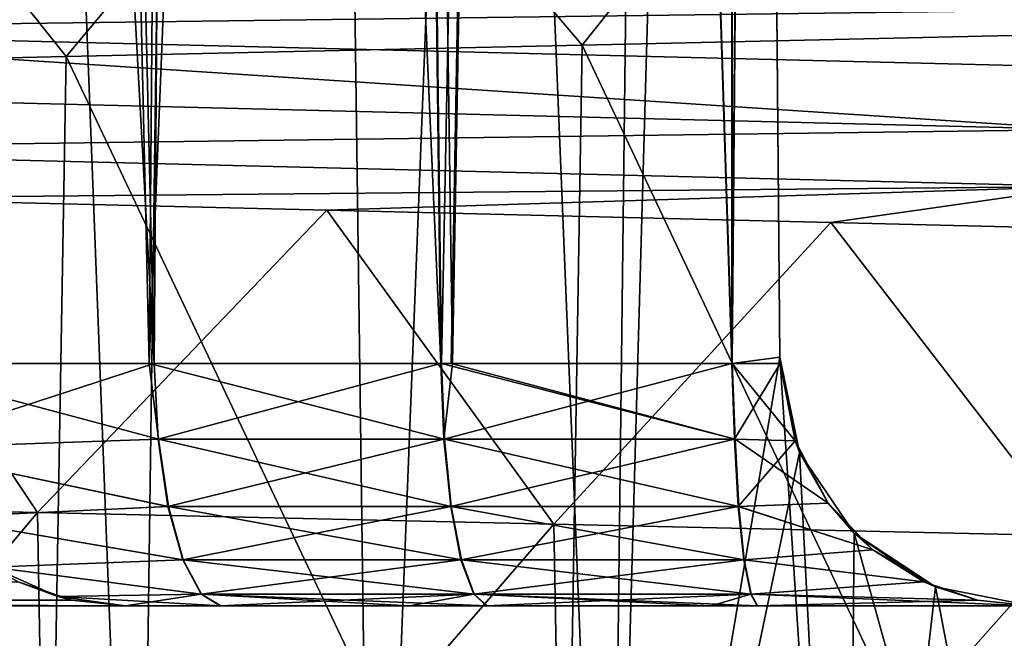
# Model space of a CAD drawing. Header units: millimetres. Extents: x -39.5 to 39.5, y -2 to 94.9.
# Tile 208 of 256: x -2.1 to -0.2, y 27.4 to 28.7. Entities that reach past the tile are written whole.
import ezdxf

# ---------------------------------------------------------------- set-up
doc = ezdxf.new("R2010")
doc.units = ezdxf.units.MM
doc.header["$LTSCALE"] = 65.185185
for name, color, linetype in [('460', 7, 'CONTINUOUS'), ('549', 7, 'CONTINUOUS'), ('553', 7, 'CONTINUOUS'), ('559', 7, 'CONTINUOUS'), ('564', 7, 'CONTINUOUS'), ('572', 7, 'CONTINUOUS'), ('579', 7, 'CONTINUOUS'), ('580', 7, 'CONTINUOUS'), ('583', 7, 'CONTINUOUS'), ('584', 7, 'CONTINUOUS'), ('585', 7, 'CONTINUOUS'), ('590', 7, 'CONTINUOUS'), ('591', 7, 'CONTINUOUS'), ('592', 7, 'CONTINUOUS'), ('593', 7, 'CONTINUOUS'), ('629', 7, 'CONTINUOUS'), ('630', 7, 'CONTINUOUS')]:
    doc.layers.add(name, color=color, linetype=linetype)

msp = doc.modelspace()

# ---------------------------------------------------------------- linework, layer by layer
at = {"layer": '460', "linetype": 'Continuous'}
for points in [[(-0.9977, 28.6168, 14.1649), (0, 26.5, 14.2), (0.0351, 28.64, 14.2), (-0.9977, 28.6168, 14.1649)], [(-2.0251, 28.5937, 14.0549), (-1.0333, 26.5, 14.1622), (-0.9977, 28.6168, 14.1649), (-2.0251, 28.5937, 14.0549)], [(-1.0333, 26.5, 14.1622), (0, 26.5, 14.2), (-0.9977, 28.6168, 14.1649), (-1.0333, 26.5, 14.1622)], [(-3.0378, 28.5706, 13.8713), (-2.062, 26.5, 14.0495), (-2.0251, 28.5937, 14.0549), (-3.0378, 28.5706, 13.8713)], [(-2.062, 26.5, 14.0495), (-1.0333, 26.5, 14.1622), (-2.0251, 28.5937, 14.0549), (-2.062, 26.5, 14.0495)], [(-3.0781, 26.5, 13.8622), (-2.062, 26.5, 14.0495), (-3.0378, 28.5706, 13.8713), (-3.0781, 26.5, 13.8622)], [(-2.0822, 27.686, -14.0465), (-3.0781, 26.5, -13.8622), (-3.0967, 27.7092, -13.8582), (-2.0822, 27.686, -14.0465)], [(-2.062, 26.5, -14.0495), (-3.0781, 26.5, -13.8622), (-2.0822, 27.686, -14.0465), (-2.062, 26.5, -14.0495)], [(-1.0547, 27.6629, -14.1608), (-2.062, 26.5, -14.0495), (-2.0822, 27.686, -14.0465), (-1.0547, 27.6629, -14.1608)], [(-1.0333, 26.5, -14.1622), (-2.062, 26.5, -14.0495), (-1.0547, 27.6629, -14.1608), (-1.0333, 26.5, -14.1622)], [(-0.0218, 27.6397, -14.2), (-1.0333, 26.5, -14.1622), (-1.0547, 27.6629, -14.1608), (-0.0218, 27.6397, -14.2)], [(0, 26.5, -14.2), (-1.0333, 26.5, -14.1622), (-0.0218, 27.6397, -14.2), (0, 26.5, -14.2)]]:
    msp.add_3dface(points, dxfattribs=at)
at = {"layer": '549', "linetype": 'Continuous'}
for points in [[(-6.3723, 27.5, -0.6498), (-1.907, 27.5, -1.907), (-6.4061, 27.5, -0.1043), (-6.3723, 27.5, -0.6498)], [(-6.4061, 27.5, -0.1043), (-1.907, 27.5, -1.907), (-6.4061, 27.5, 0.1043), (-6.4061, 27.5, -0.1043)], [(-6.4061, 27.5, 0.1043), (-1.907, 27.5, -1.907), (-6.3723, 27.5, 0.6489), (-6.4061, 27.5, 0.1043)], [(-6.3626, 27.5, -0.741), (-1.907, 27.5, -1.907), (-6.3723, 27.5, -0.6498), (-6.3626, 27.5, -0.741)], [(-6.3723, 27.5, 0.6489), (-1.907, 27.5, -1.907), (-6.3623, 27.5, 0.743), (-6.3723, 27.5, 0.6489)], [(-6.2965, 27.5, -1.1882), (-1.907, 27.5, -1.907), (-6.3626, 27.5, -0.741), (-6.2965, 27.5, -1.1882)], [(-6.3623, 27.5, 0.743), (-1.907, 27.5, -1.907), (-6.2967, 27.5, 1.1874), (-6.3623, 27.5, 0.743)], [(-6.2967, 27.5, 1.1874), (-1.907, 27.5, -1.907), (-6.2658, 27.5, 1.3439), (-6.2967, 27.5, 1.1874)], [(-6.2661, 27.5, -1.3419), (-1.907, 27.5, -1.907), (-6.2965, 27.5, -1.1882), (-6.2661, 27.5, -1.3419)], [(-6.1735, 27.5, -1.7185), (-1.907, 27.5, -1.907), (-6.2661, 27.5, -1.3419), (-6.1735, 27.5, -1.7185)], [(-6.2658, 27.5, 1.3439), (-1.907, 27.5, -1.907), (-6.1738, 27.5, 1.7177), (-6.2658, 27.5, 1.3439)], [(-6.1738, 27.5, 1.7177), (-1.907, 27.5, -1.907), (-6.1166, 27.5, 1.907), (-6.1738, 27.5, 1.7177)], [(-6.1166, 27.5, -1.907), (-1.907, 27.5, -1.907), (-6.1735, 27.5, -1.7185), (-6.1166, 27.5, -1.907)], [(-6.1166, 27.5, 1.907), (-1.907, 27.5, -1.907), (1.907, 27.5, -1.907), (-6.1166, 27.5, 1.907)], [(-1.907, 27.5, 1.907), (-6.1166, 27.5, 1.907), (1.907, 27.5, -1.907), (-1.907, 27.5, 1.907)], [(-0.6489, 27.5, -6.3723), (-0.1043, 27.5, -6.4061), (-1.907, 27.5, -6.1166), (-0.6489, 27.5, -6.3723)], [(-1.907, 27.5, -6.1166), (-0.1043, 27.5, -6.4061), (0.1043, 27.5, -6.4061), (-1.907, 27.5, -6.1166)], [(-0.743, 27.5, -6.3623), (-0.6489, 27.5, -6.3723), (-1.907, 27.5, -6.1166), (-0.743, 27.5, -6.3623)], [(-1.1874, 27.5, -6.2967), (-0.743, 27.5, -6.3623), (-1.907, 27.5, -6.1166), (-1.1874, 27.5, -6.2967)], [(-1.3439, 27.5, -6.2658), (-1.1874, 27.5, -6.2967), (-1.907, 27.5, -6.1166), (-1.3439, 27.5, -6.2658)], [(-1.7177, 27.5, -6.1738), (-1.3439, 27.5, -6.2658), (-1.907, 27.5, -6.1166), (-1.7177, 27.5, -6.1738)], [(-1.907, 27.5, -1.907), (-1.907, 27.5, -6.1166), (1.907, 27.5, -6.1166), (-1.907, 27.5, -1.907)], [(1.907, 27.5, -6.1166), (-1.907, 27.5, -6.1166), (1.7185, 27.5, -6.1735), (1.907, 27.5, -6.1166)], [(1.7185, 27.5, -6.1735), (-1.907, 27.5, -6.1166), (1.3419, 27.5, -6.2661), (1.7185, 27.5, -6.1735)], [(1.3419, 27.5, -6.2661), (-1.907, 27.5, -6.1166), (1.1882, 27.5, -6.2965), (1.3419, 27.5, -6.2661)], [(1.1882, 27.5, -6.2965), (-1.907, 27.5, -6.1166), (0.741, 27.5, -6.3626), (1.1882, 27.5, -6.2965)], [(0.741, 27.5, -6.3626), (-1.907, 27.5, -6.1166), (0.6498, 27.5, -6.3723), (0.741, 27.5, -6.3626)], [(0.6498, 27.5, -6.3723), (-1.907, 27.5, -6.1166), (0.1043, 27.5, -6.4061), (0.6498, 27.5, -6.3723)], [(1.907, 27.5, -1.907), (-1.907, 27.5, -1.907), (1.907, 27.5, -6.1166), (1.907, 27.5, -1.907)], [(-1.907, 27.5, 6.1166), (-1.907, 27.5, 1.907), (1.907, 27.5, 1.907), (-1.907, 27.5, 6.1166)], [(1.907, 27.5, 1.907), (-1.907, 27.5, 1.907), (6.1166, 27.5, -1.907), (1.907, 27.5, 1.907)], [(6.1166, 27.5, -1.907), (-1.907, 27.5, 1.907), (1.907, 27.5, -1.907), (6.1166, 27.5, -1.907)], [(-1.7185, 27.5, 6.1735), (-1.907, 27.5, 6.1166), (1.907, 27.5, 6.1166), (-1.7185, 27.5, 6.1735)], [(1.907, 27.5, 6.1166), (-1.907, 27.5, 6.1166), (1.907, 27.5, 1.907), (1.907, 27.5, 6.1166)], [(-1.3419, 27.5, 6.2661), (-1.7185, 27.5, 6.1735), (1.907, 27.5, 6.1166), (-1.3419, 27.5, 6.2661)], [(-1.1882, 27.5, 6.2965), (-1.3419, 27.5, 6.2661), (1.907, 27.5, 6.1166), (-1.1882, 27.5, 6.2965)], [(-0.741, 27.5, 6.3626), (-1.1882, 27.5, 6.2965), (1.907, 27.5, 6.1166), (-0.741, 27.5, 6.3626)], [(-0.6498, 27.5, 6.3723), (-0.741, 27.5, 6.3626), (1.907, 27.5, 6.1166), (-0.6498, 27.5, 6.3723)], [(-0.1043, 27.5, 6.4061), (-0.6498, 27.5, 6.3723), (1.907, 27.5, 6.1166), (-0.1043, 27.5, 6.4061)]]:
    msp.add_3dface(points, dxfattribs=at)
at = {"layer": '553', "linetype": 'Continuous'}
for points in [[(-2.4573, 39.0726, -6.8675), (-2.1147, 39.0726, -6.9806), (-2.4067, 27.9826, -6.4738), (-2.4573, 39.0726, -6.8675)], [(-2.4067, 27.9826, -6.4738), (-2.1147, 39.0726, -6.9806), (-1.8604, 27.9826, -6.6514), (-2.4067, 27.9826, -6.4738)], [(-2.1147, 39.0726, -6.9806), (-1.7669, 39.0726, -7.0767), (-1.8604, 27.9826, -6.6514), (-2.1147, 39.0726, -6.9806)], [(-1.7669, 39.0726, -7.0767), (-1.4148, 39.0726, -7.1554), (-1.8604, 27.9826, -6.6514), (-1.7669, 39.0726, -7.0767)], [(-1.8604, 27.9826, -6.6514), (-1.4148, 39.0726, -7.1554), (-1.278, 27.9826, -6.7874), (-1.8604, 27.9826, -6.6514)], [(-1.4148, 39.0726, -7.1554), (-1.0592, 39.0726, -7.2166), (-1.278, 27.9826, -6.7874), (-1.4148, 39.0726, -7.1554)], [(-1.278, 27.9826, -6.7874), (-1.0592, 39.0726, -7.2166), (-1.2588, 27.9826, -6.791), (-1.278, 27.9826, -6.7874)], [(-1.2588, 27.9826, -6.791), (-1.0592, 39.0726, -7.2166), (-0.6992, 27.9826, -6.8712), (-1.2588, 27.9826, -6.791)], [(-1.0592, 39.0726, -7.2166), (-0.701, 39.0726, -7.2602), (-0.6992, 27.9826, -6.8712), (-1.0592, 39.0726, -7.2166)], [(-0.6992, 27.9826, -6.8712), (-0.701, 39.0726, -7.2602), (-0.6525, 33.5151, -7.0698), (-0.6992, 27.9826, -6.8712)], [(-0.6043, 27.9956, -6.8806), (-0.6992, 27.9826, -6.8712), (-0.6525, 33.5151, -7.0698), (-0.6043, 27.9956, -6.8806)], [(-0.604, 27.9826, -6.8802), (-0.6992, 27.9826, -6.8712), (-0.6043, 27.9956, -6.8806), (-0.604, 27.9826, -6.8802)]]:
    msp.add_3dface(points, dxfattribs=at)
at = {"layer": '559', "linetype": 'Continuous'}
for points in [[(-2.1147, 39.0726, 6.9806), (-2.4573, 39.0726, 6.8675), (-1.8503, 27.9826, 6.6542), (-2.1147, 39.0726, 6.9806)], [(-2.4573, 39.0726, 6.8675), (-2.4067, 27.9826, 6.4738), (-1.8503, 27.9826, 6.6542), (-2.4573, 39.0726, 6.8675)], [(-1.7669, 39.0726, 7.0767), (-2.1147, 39.0726, 6.9806), (-1.8503, 27.9826, 6.6542), (-1.7669, 39.0726, 7.0767)], [(-1.2792, 27.9826, 6.7872), (-1.7669, 39.0726, 7.0767), (-1.8503, 27.9826, 6.6542), (-1.2792, 27.9826, 6.7872)], [(-1.4148, 39.0726, 7.1554), (-1.7669, 39.0726, 7.0767), (-1.2792, 27.9826, 6.7872), (-1.4148, 39.0726, 7.1554)], [(-1.0592, 39.0726, 7.2166), (-1.4148, 39.0726, 7.1554), (-1.2563, 27.9826, 6.7914), (-1.0592, 39.0726, 7.2166)], [(-1.2563, 27.9826, 6.7914), (-1.4148, 39.0726, 7.1554), (-1.2792, 27.9826, 6.7872), (-1.2563, 27.9826, 6.7914)], [(-0.7002, 27.9826, 6.8711), (-1.0592, 39.0726, 7.2166), (-1.2563, 27.9826, 6.7914), (-0.7002, 27.9826, 6.8711)], [(-0.701, 39.0726, 7.2602), (-1.0592, 39.0726, 7.2166), (-0.7002, 27.9826, 6.8711), (-0.701, 39.0726, 7.2602)], [(-0.701, 39.0726, 7.2602), (-0.7002, 27.9826, 6.8711), (-0.6525, 33.5151, 7.0698), (-0.701, 39.0726, 7.2602)], [(-0.6525, 33.5151, 7.0698), (-0.7002, 27.9826, 6.8711), (-0.6043, 27.9956, 6.8806), (-0.6525, 33.5151, 7.0698)], [(-0.6043, 27.9956, 6.8806), (-0.7002, 27.9826, 6.8711), (-0.604, 27.9826, 6.8802), (-0.6043, 27.9956, 6.8806)]]:
    msp.add_3dface(points, dxfattribs=at)
at = {"layer": '564', "linetype": 'Continuous'}
for points in [[(-1.6467, 43.2089, 11.311), (-2.3464, 26, 11.4935), (-2.5465, 43.2089, 11.1429), (-1.6467, 43.2089, 11.311)], [(-2.3464, 26, -11.4935), (-1.8817, 26, -11.5787), (-2.5465, 43.2089, -11.1429), (-2.3464, 26, -11.4935)], [(-2.5465, 43.2089, -11.1429), (-1.8817, 26, -11.5787), (-1.6467, 43.2089, -11.311), (-2.5465, 43.2089, -11.1429)], [(-1.8817, 26, 11.5787), (-2.3464, 26, 11.4935), (-1.6467, 43.2089, 11.311), (-1.8817, 26, 11.5787)], [(-1.414, 26, 11.6451), (-1.8817, 26, 11.5787), (-1.6467, 43.2089, 11.311), (-1.414, 26, 11.6451)], [(-1.8817, 26, -11.5787), (-1.414, 26, -11.6451), (-1.6467, 43.2089, -11.311), (-1.8817, 26, -11.5787)], [(-0.7371, 43.2089, 11.4064), (-1.414, 26, 11.6451), (-1.6467, 43.2089, 11.311), (-0.7371, 43.2089, 11.4064)], [(-1.414, 26, -11.6451), (-0.9439, 26, -11.6925), (-1.6467, 43.2089, -11.311), (-1.414, 26, -11.6451)], [(-1.6467, 43.2089, -11.311), (-0.9439, 26, -11.6925), (-0.7371, 43.2089, -11.4064), (-1.6467, 43.2089, -11.311)], [(-0.9439, 26, 11.6925), (-1.414, 26, 11.6451), (-0.7371, 43.2089, 11.4064), (-0.9439, 26, 11.6925)], [(-0.6709, 35.6288, 11.543), (-0.9439, 26, 11.6925), (-0.7371, 43.2089, 11.4064), (-0.6709, 35.6288, 11.543)], [(-0.7371, 43.2089, -11.4064), (-0.9439, 26, -11.6925), (-0.6709, 35.6288, -11.543), (-0.7371, 43.2089, -11.4064)], [(-0.6043, 27.9956, 11.6801), (-0.9439, 26, 11.6925), (-0.6709, 35.6288, 11.543), (-0.6043, 27.9956, 11.6801)], [(-0.6043, 27.9956, -11.6801), (-0.6709, 35.6288, -11.543), (-0.9439, 26, -11.6925), (-0.6043, 27.9956, -11.6801)], [(-0.565, 27.8056, 11.6854), (-0.9439, 26, 11.6925), (-0.6043, 27.9956, 11.6801), (-0.565, 27.8056, 11.6854)], [(-0.9439, 26, -11.6925), (-0.4723, 26, -11.7211), (-0.6043, 27.9956, -11.6801), (-0.9439, 26, -11.6925)], [(-0.6043, 27.9956, -11.6801), (-0.4723, 26, -11.7211), (-0.565, 27.8056, -11.6854), (-0.6043, 27.9956, -11.6801)], [(-0.4723, 26, 11.7211), (-0.9439, 26, 11.6925), (-0.565, 27.8056, 11.6854), (-0.4723, 26, 11.7211)], [(-0.4564, 27.6449, 11.693), (-0.4723, 26, 11.7211), (-0.565, 27.8056, 11.6854), (-0.4564, 27.6449, 11.693)], [(-0.565, 27.8056, -11.6854), (-0.4723, 26, -11.7211), (-0.4564, 27.6449, -11.693), (-0.565, 27.8056, -11.6854)], [(-0.4723, 26, -11.7211), (0, 26, -11.7306), (-0.4564, 27.6449, -11.693), (-0.4723, 26, -11.7211)], [(-0.2947, 27.5377, 11.7), (-0.4723, 26, 11.7211), (-0.4564, 27.6449, 11.693), (-0.2947, 27.5377, 11.7)], [(-0.4564, 27.6449, -11.693), (0, 26, -11.7306), (-0.2947, 27.5377, -11.7), (-0.4564, 27.6449, -11.693)], [(-0.1043, 27.5, 11.7039), (-0.4723, 26, 11.7211), (-0.2947, 27.5377, 11.7), (-0.1043, 27.5, 11.7039)], [(-0.2947, 27.5377, -11.7), (0, 26, -11.7306), (-0.1043, 27.5, -11.7039), (-0.2947, 27.5377, -11.7)], [(0, 27.5, 11.7044), (0, 26, 11.7306), (-0.4723, 26, 11.7211), (0, 27.5, 11.7044)], [(0, 27.5, 11.7044), (-0.4723, 26, 11.7211), (-0.0522, 27.5, 11.7043), (0, 27.5, 11.7044)], [(-0.0522, 27.5, 11.7043), (-0.4723, 26, 11.7211), (-0.1043, 27.5, 11.7039), (-0.0522, 27.5, 11.7043)]]:
    msp.add_3dface(points, dxfattribs=at)
at = {"layer": '572', "linetype": 'Continuous'}
for points in [[(-0.6709, 35.6288, -11.543), (-0.6043, 27.9956, -11.6801), (-0.6525, 33.5151, -7.0698), (-0.6709, 35.6288, -11.543)], [(-0.6043, 27.9956, -11.6801), (-0.6043, 27.9956, -6.8806), (-0.6525, 33.5151, -7.0698), (-0.6043, 27.9956, -11.6801)]]:
    msp.add_3dface(points, dxfattribs=at)
at = {"layer": '579', "linetype": 'Continuous'}
for points in [[(-0.6043, 27.9956, 11.6801), (-0.6709, 35.6288, 11.543), (-0.6043, 27.9956, 6.8806), (-0.6043, 27.9956, 11.6801)], [(-0.6709, 35.6288, 11.543), (-0.6525, 33.5151, 7.0698), (-0.6043, 27.9956, 6.8806), (-0.6709, 35.6288, 11.543)]]:
    msp.add_3dface(points, dxfattribs=at)
at = {"layer": '580', "linetype": 'Continuous'}
for points in [[(-0.6043, 27.9956, -11.6801), (-0.565, 27.8056, -11.6854), (-0.6043, 27.9956, -6.8806), (-0.6043, 27.9956, -11.6801)], [(-0.565, 27.8056, -11.6854), (-0.604, 27.9826, -6.8802), (-0.6043, 27.9956, -6.8806), (-0.565, 27.8056, -11.6854)], [(-0.604, 27.9826, -6.8802), (-0.565, 27.8056, -11.6854), (-0.5741, 27.8287, -6.8527), (-0.604, 27.9826, -6.8802)], [(-0.5741, 27.8287, -6.8527), (-0.565, 27.8056, -11.6854), (-0.5079, 27.7047, -6.7915), (-0.5741, 27.8287, -6.8527)], [(-0.565, 27.8056, -11.6854), (-0.4564, 27.6449, -11.693), (-0.5079, 27.7047, -6.7915), (-0.565, 27.8056, -11.6854)], [(-0.5079, 27.7047, -6.7915), (-0.4564, 27.6449, -11.693), (-0.4193, 27.6116, -6.7088), (-0.5079, 27.7047, -6.7915)], [(-0.4564, 27.6449, -11.693), (-0.2947, 27.5377, -11.7), (-0.4193, 27.6116, -6.7088), (-0.4564, 27.6449, -11.693)], [(-0.4193, 27.6116, -6.7088), (-0.2947, 27.5377, -11.7), (-0.3178, 27.5479, -6.6128), (-0.4193, 27.6116, -6.7088)], [(-0.3178, 27.5479, -6.6128), (-0.2947, 27.5377, -11.7), (-0.2107, 27.5114, -6.5099), (-0.3178, 27.5479, -6.6128)], [(-0.2947, 27.5377, -11.7), (-0.1043, 27.5, -11.7039), (-0.2107, 27.5114, -6.5099), (-0.2947, 27.5377, -11.7)], [(-0.1043, 27.5, -11.7039), (-0.1043, 27.5, -6.4061), (-0.2107, 27.5114, -6.5099), (-0.1043, 27.5, -11.7039)]]:
    msp.add_3dface(points, dxfattribs=at)
at = {"layer": '583', "linetype": 'Continuous'}
for points in [[(-2.4067, 27.9826, -6.4738), (-1.8604, 27.9826, -6.6514), (-1.8413, 27.8323, -6.6269), (-2.4067, 27.9826, -6.4738)], [(-2.4067, 27.9826, -6.4738), (-1.8413, 27.8323, -6.6269), (-2.3708, 27.8133, -6.4488), (-2.4067, 27.9826, -6.4738)], [(-1.8604, 27.9826, -6.6514), (-1.278, 27.9826, -6.7874), (-1.2721, 27.8323, -6.7593), (-1.8604, 27.9826, -6.6514)], [(-1.8413, 27.8323, -6.6269), (-1.8604, 27.9826, -6.6514), (-1.2721, 27.8323, -6.7593), (-1.8413, 27.8323, -6.6269)], [(-1.278, 27.9826, -6.7874), (-1.2588, 27.9826, -6.791), (-0.6937, 27.8323, -6.8429), (-1.278, 27.9826, -6.7874)], [(-1.2721, 27.8323, -6.7593), (-1.278, 27.9826, -6.7874), (-0.6937, 27.8323, -6.8429), (-1.2721, 27.8323, -6.7593)], [(-1.2588, 27.9826, -6.791), (-0.6992, 27.9826, -6.8712), (-0.6937, 27.8323, -6.8429), (-1.2588, 27.9826, -6.791)], [(-0.6992, 27.9826, -6.8712), (-0.604, 27.9826, -6.8802), (-0.5741, 27.8287, -6.8527), (-0.6992, 27.9826, -6.8712)], [(-0.6992, 27.9826, -6.8712), (-0.5741, 27.8287, -6.8527), (-0.6937, 27.8323, -6.8429), (-0.6992, 27.9826, -6.8712)], [(-1.8413, 27.8323, -6.6269), (-1.8218, 27.6977, -6.5568), (-2.3708, 27.8133, -6.4488), (-1.8413, 27.8323, -6.6269)], [(-1.8218, 27.6977, -6.5568), (-1.8413, 27.8323, -6.6269), (-1.2586, 27.6977, -6.6878), (-1.8218, 27.6977, -6.5568)], [(-1.2586, 27.6977, -6.6878), (-1.8413, 27.8323, -6.6269), (-1.2721, 27.8323, -6.7593), (-1.2586, 27.6977, -6.6878)], [(-1.2586, 27.6977, -6.6878), (-1.2721, 27.8323, -6.7593), (-0.6863, 27.6977, -6.7705), (-1.2586, 27.6977, -6.6878)], [(-0.6863, 27.6977, -6.7705), (-1.2721, 27.8323, -6.7593), (-0.6937, 27.8323, -6.8429), (-0.6863, 27.6977, -6.7705)], [(-0.5741, 27.8287, -6.8527), (-0.5079, 27.7047, -6.7915), (-0.6937, 27.8323, -6.8429), (-0.5741, 27.8287, -6.8527)], [(-0.5079, 27.7047, -6.7915), (-0.6863, 27.6977, -6.7705), (-0.6937, 27.8323, -6.8429), (-0.5079, 27.7047, -6.7915)], [(-2.3708, 27.8133, -6.4488), (-1.8218, 27.6977, -6.5568), (-2.2875, 27.6757, -6.3904), (-2.3708, 27.8133, -6.4488)], [(-0.5079, 27.7047, -6.7915), (-0.4193, 27.6116, -6.7088), (-0.6863, 27.6977, -6.7705), (-0.5079, 27.7047, -6.7915)], [(-1.8218, 27.6977, -6.5568), (-1.7923, 27.5914, -6.4508), (-2.2875, 27.6757, -6.3904), (-1.8218, 27.6977, -6.5568)], [(-1.7923, 27.5914, -6.4508), (-1.8218, 27.6977, -6.5568), (-1.2383, 27.5914, -6.5797), (-1.7923, 27.5914, -6.4508)], [(-1.2383, 27.5914, -6.5797), (-1.8218, 27.6977, -6.5568), (-1.2586, 27.6977, -6.6878), (-1.2383, 27.5914, -6.5797)], [(-1.2383, 27.5914, -6.5797), (-1.2586, 27.6977, -6.6878), (-0.6752, 27.5914, -6.661), (-1.2383, 27.5914, -6.5797)], [(-0.6752, 27.5914, -6.661), (-1.2586, 27.6977, -6.6878), (-0.6863, 27.6977, -6.7705), (-0.6752, 27.5914, -6.661)], [(-0.4193, 27.6116, -6.7088), (-0.6752, 27.5914, -6.661), (-0.6863, 27.6977, -6.7705), (-0.4193, 27.6116, -6.7088)], [(-2.2875, 27.6757, -6.3904), (-1.7923, 27.5914, -6.4508), (-2.1732, 27.5768, -6.3094), (-2.2875, 27.6757, -6.3904)], [(-0.4193, 27.6116, -6.7088), (-0.3178, 27.5479, -6.6128), (-0.6752, 27.5914, -6.661), (-0.4193, 27.6116, -6.7088)], [(-1.7923, 27.5914, -6.4508), (-1.7557, 27.5234, -6.3188), (-2.1732, 27.5768, -6.3094), (-1.7923, 27.5914, -6.4508)], [(-1.7557, 27.5234, -6.3188), (-1.7923, 27.5914, -6.4508), (-1.2129, 27.5234, -6.445), (-1.7557, 27.5234, -6.3188)], [(-1.2129, 27.5234, -6.445), (-1.7923, 27.5914, -6.4508), (-1.2383, 27.5914, -6.5797), (-1.2129, 27.5234, -6.445)], [(-1.2129, 27.5234, -6.445), (-1.2383, 27.5914, -6.5797), (-0.6614, 27.5234, -6.5247), (-1.2129, 27.5234, -6.445)], [(-0.6614, 27.5234, -6.5247), (-1.2383, 27.5914, -6.5797), (-0.6752, 27.5914, -6.661), (-0.6614, 27.5234, -6.5247)], [(-0.3178, 27.5479, -6.6128), (-0.6614, 27.5234, -6.5247), (-0.6752, 27.5914, -6.661), (-0.3178, 27.5479, -6.6128)], [(-2.1732, 27.5768, -6.3094), (-1.7557, 27.5234, -6.3188), (-2.0423, 27.5187, -6.2154), (-2.1732, 27.5768, -6.3094)], [(-0.3178, 27.5479, -6.6128), (-0.2107, 27.5114, -6.5099), (-0.6614, 27.5234, -6.5247), (-0.3178, 27.5479, -6.6128)], [(-1.7557, 27.5234, -6.3188), (-1.7177, 27.5, -6.1738), (-2.0423, 27.5187, -6.2154), (-1.7557, 27.5234, -6.3188)], [(-1.7177, 27.5, -6.1738), (-1.907, 27.5, -6.1166), (-2.0423, 27.5187, -6.2154), (-1.7177, 27.5, -6.1738)], [(-1.1874, 27.5, -6.2967), (-1.3439, 27.5, -6.2658), (-1.7557, 27.5234, -6.3188), (-1.1874, 27.5, -6.2967)], [(-1.1874, 27.5, -6.2967), (-1.7557, 27.5234, -6.3188), (-1.2129, 27.5234, -6.445), (-1.1874, 27.5, -6.2967)], [(-1.3439, 27.5, -6.2658), (-1.7177, 27.5, -6.1738), (-1.7557, 27.5234, -6.3188), (-1.3439, 27.5, -6.2658)], [(-0.6489, 27.5, -6.3723), (-0.743, 27.5, -6.3623), (-1.2129, 27.5234, -6.445), (-0.6489, 27.5, -6.3723)], [(-0.6489, 27.5, -6.3723), (-1.2129, 27.5234, -6.445), (-0.6614, 27.5234, -6.5247), (-0.6489, 27.5, -6.3723)], [(-0.743, 27.5, -6.3623), (-1.1874, 27.5, -6.2967), (-1.2129, 27.5234, -6.445), (-0.743, 27.5, -6.3623)], [(-0.1043, 27.5, -6.4061), (-0.6489, 27.5, -6.3723), (-0.6614, 27.5234, -6.5247), (-0.1043, 27.5, -6.4061)], [(-0.2107, 27.5114, -6.5099), (-0.1043, 27.5, -6.4061), (-0.6614, 27.5234, -6.5247), (-0.2107, 27.5114, -6.5099)]]:
    msp.add_3dface(points, dxfattribs=at)
at = {"layer": '584', "linetype": 'Continuous'}
for points in [[(-2.1732, 27.5768, -6.3094), (-2.0423, 27.5187, -6.2154), (-2.1211, 27.5482, -2.1211), (-2.1732, 27.5768, -6.3094)], [(-2.1211, 27.5482, -2.1211), (-2.0423, 27.5187, -6.2154), (-2.014, 27.5116, -2.014), (-2.1211, 27.5482, -2.1211)], [(-2.0423, 27.5187, -6.2154), (-1.907, 27.5, -6.1166), (-2.014, 27.5116, -2.014), (-2.0423, 27.5187, -6.2154)], [(-1.907, 27.5, -6.1166), (-1.907, 27.5, -1.907), (-2.014, 27.5116, -2.014), (-1.907, 27.5, -6.1166)]]:
    msp.add_3dface(points, dxfattribs=at)
at = {"layer": '585', "linetype": 'Continuous'}
for points in [[(-2.1211, 27.5482, -2.1211), (-2.014, 27.5116, -2.014), (-6.2154, 27.5187, -2.0423), (-2.1211, 27.5482, -2.1211)], [(-1.907, 27.5, -1.907), (-6.1166, 27.5, -1.907), (-6.2154, 27.5187, -2.0423), (-1.907, 27.5, -1.907)], [(-2.014, 27.5116, -2.014), (-1.907, 27.5, -1.907), (-6.2154, 27.5187, -2.0423), (-2.014, 27.5116, -2.014)]]:
    msp.add_3dface(points, dxfattribs=at)
at = {"layer": '590', "linetype": 'Continuous'}
for points in [[(-2.1211, 27.5482, 2.1211), (-6.2154, 27.5187, 2.0423), (-2.014, 27.5116, 2.014), (-2.1211, 27.5482, 2.1211)], [(-6.2154, 27.5187, 2.0423), (-6.1166, 27.5, 1.907), (-2.014, 27.5116, 2.014), (-6.2154, 27.5187, 2.0423)], [(-6.1166, 27.5, 1.907), (-1.907, 27.5, 1.907), (-2.014, 27.5116, 2.014), (-6.1166, 27.5, 1.907)]]:
    msp.add_3dface(points, dxfattribs=at)
at = {"layer": '591', "linetype": 'Continuous'}
for points in [[(-2.1732, 27.5768, 6.3094), (-2.1211, 27.5482, 2.1211), (-2.0423, 27.5187, 6.2154), (-2.1732, 27.5768, 6.3094)], [(-2.1211, 27.5482, 2.1211), (-2.014, 27.5116, 2.014), (-2.0423, 27.5187, 6.2154), (-2.1211, 27.5482, 2.1211)], [(-1.907, 27.5, 1.907), (-1.907, 27.5, 6.1166), (-2.0423, 27.5187, 6.2154), (-1.907, 27.5, 1.907)], [(-2.014, 27.5116, 2.014), (-1.907, 27.5, 1.907), (-2.0423, 27.5187, 6.2154), (-2.014, 27.5116, 2.014)]]:
    msp.add_3dface(points, dxfattribs=at)
at = {"layer": '592', "linetype": 'Continuous'}
for points in [[(-1.8503, 27.9826, 6.6542), (-2.4067, 27.9826, 6.4738), (-2.3708, 27.8133, 6.4488), (-1.8503, 27.9826, 6.6542)], [(-1.8503, 27.9826, 6.6542), (-2.3708, 27.8133, 6.4488), (-1.8424, 27.8323, 6.6266), (-1.8503, 27.9826, 6.6542)], [(-1.2792, 27.9826, 6.7872), (-1.8503, 27.9826, 6.6542), (-1.8424, 27.8323, 6.6266), (-1.2792, 27.9826, 6.7872)], [(-1.2732, 27.8323, 6.7591), (-1.2792, 27.9826, 6.7872), (-1.8424, 27.8323, 6.6266), (-1.2732, 27.8323, 6.7591)], [(-1.2563, 27.9826, 6.7914), (-1.2792, 27.9826, 6.7872), (-1.2732, 27.8323, 6.7591), (-1.2563, 27.9826, 6.7914)], [(-0.7002, 27.9826, 6.8711), (-1.2563, 27.9826, 6.7914), (-1.2732, 27.8323, 6.7591), (-0.7002, 27.9826, 6.8711)], [(-0.6948, 27.8323, 6.8428), (-0.7002, 27.9826, 6.8711), (-1.2732, 27.8323, 6.7591), (-0.6948, 27.8323, 6.8428)], [(-0.604, 27.9826, 6.8802), (-0.7002, 27.9826, 6.8711), (-0.6948, 27.8323, 6.8428), (-0.604, 27.9826, 6.8802)], [(-0.604, 27.9826, 6.8802), (-0.6948, 27.8323, 6.8428), (-0.5741, 27.8287, 6.8527), (-0.604, 27.9826, 6.8802)], [(-2.3708, 27.8133, 6.4488), (-1.8229, 27.6977, 6.5565), (-1.8424, 27.8323, 6.6266), (-2.3708, 27.8133, 6.4488)], [(-1.8229, 27.6977, 6.5565), (-1.2732, 27.8323, 6.7591), (-1.8424, 27.8323, 6.6266), (-1.8229, 27.6977, 6.5565)], [(-1.2597, 27.6977, 6.6876), (-1.2732, 27.8323, 6.7591), (-1.8229, 27.6977, 6.5565), (-1.2597, 27.6977, 6.6876)], [(-1.2597, 27.6977, 6.6876), (-0.6948, 27.8323, 6.8428), (-1.2732, 27.8323, 6.7591), (-1.2597, 27.6977, 6.6876)], [(-0.6875, 27.6977, 6.7704), (-0.6948, 27.8323, 6.8428), (-1.2597, 27.6977, 6.6876), (-0.6875, 27.6977, 6.7704)], [(-0.6948, 27.8323, 6.8428), (-0.6875, 27.6977, 6.7704), (-0.5741, 27.8287, 6.8527), (-0.6948, 27.8323, 6.8428)], [(-0.5741, 27.8287, 6.8527), (-0.6875, 27.6977, 6.7704), (-0.5079, 27.7047, 6.7915), (-0.5741, 27.8287, 6.8527)], [(-2.3708, 27.8133, 6.4488), (-2.2875, 27.6757, 6.3904), (-1.8229, 27.6977, 6.5565), (-2.3708, 27.8133, 6.4488)], [(-0.5079, 27.7047, 6.7915), (-0.6875, 27.6977, 6.7704), (-0.4193, 27.6116, 6.7088), (-0.5079, 27.7047, 6.7915)], [(-2.2875, 27.6757, 6.3904), (-1.7934, 27.5914, 6.4505), (-1.8229, 27.6977, 6.5565), (-2.2875, 27.6757, 6.3904)], [(-1.7934, 27.5914, 6.4505), (-1.2597, 27.6977, 6.6876), (-1.8229, 27.6977, 6.5565), (-1.7934, 27.5914, 6.4505)], [(-1.2394, 27.5914, 6.5795), (-1.2597, 27.6977, 6.6876), (-1.7934, 27.5914, 6.4505), (-1.2394, 27.5914, 6.5795)], [(-1.2394, 27.5914, 6.5795), (-0.6875, 27.6977, 6.7704), (-1.2597, 27.6977, 6.6876), (-1.2394, 27.5914, 6.5795)], [(-0.6764, 27.5914, 6.6609), (-0.6875, 27.6977, 6.7704), (-1.2394, 27.5914, 6.5795), (-0.6764, 27.5914, 6.6609)], [(-0.6875, 27.6977, 6.7704), (-0.6764, 27.5914, 6.6609), (-0.4193, 27.6116, 6.7088), (-0.6875, 27.6977, 6.7704)], [(-2.2875, 27.6757, 6.3904), (-2.1732, 27.5768, 6.3094), (-1.7934, 27.5914, 6.4505), (-2.2875, 27.6757, 6.3904)], [(-0.4193, 27.6116, 6.7088), (-0.6764, 27.5914, 6.6609), (-0.3178, 27.5479, 6.6128), (-0.4193, 27.6116, 6.7088)], [(-2.1732, 27.5768, 6.3094), (-1.7567, 27.5234, 6.3185), (-1.7934, 27.5914, 6.4505), (-2.1732, 27.5768, 6.3094)], [(-1.7567, 27.5234, 6.3185), (-1.2394, 27.5914, 6.5795), (-1.7934, 27.5914, 6.4505), (-1.7567, 27.5234, 6.3185)], [(-1.214, 27.5234, 6.4448), (-1.2394, 27.5914, 6.5795), (-1.7567, 27.5234, 6.3185), (-1.214, 27.5234, 6.4448)], [(-1.214, 27.5234, 6.4448), (-0.6764, 27.5914, 6.6609), (-1.2394, 27.5914, 6.5795), (-1.214, 27.5234, 6.4448)], [(-0.6625, 27.5234, 6.5246), (-0.6764, 27.5914, 6.6609), (-1.214, 27.5234, 6.4448), (-0.6625, 27.5234, 6.5246)], [(-0.6764, 27.5914, 6.6609), (-0.6625, 27.5234, 6.5246), (-0.3178, 27.5479, 6.6128), (-0.6764, 27.5914, 6.6609)], [(-2.1732, 27.5768, 6.3094), (-2.0423, 27.5187, 6.2154), (-1.7567, 27.5234, 6.3185), (-2.1732, 27.5768, 6.3094)], [(-0.3178, 27.5479, 6.6128), (-0.6625, 27.5234, 6.5246), (-0.2107, 27.5114, 6.5099), (-0.3178, 27.5479, 6.6128)], [(-2.0423, 27.5187, 6.2154), (-1.907, 27.5, 6.1166), (-1.7567, 27.5234, 6.3185), (-2.0423, 27.5187, 6.2154)], [(-1.907, 27.5, 6.1166), (-1.7185, 27.5, 6.1735), (-1.7567, 27.5234, 6.3185), (-1.907, 27.5, 6.1166)], [(-1.7185, 27.5, 6.1735), (-1.214, 27.5234, 6.4448), (-1.7567, 27.5234, 6.3185), (-1.7185, 27.5, 6.1735)], [(-1.7185, 27.5, 6.1735), (-1.3419, 27.5, 6.2661), (-1.214, 27.5234, 6.4448), (-1.7185, 27.5, 6.1735)], [(-1.3419, 27.5, 6.2661), (-1.1882, 27.5, 6.2965), (-1.214, 27.5234, 6.4448), (-1.3419, 27.5, 6.2661)], [(-1.1882, 27.5, 6.2965), (-0.6625, 27.5234, 6.5246), (-1.214, 27.5234, 6.4448), (-1.1882, 27.5, 6.2965)], [(-1.1882, 27.5, 6.2965), (-0.741, 27.5, 6.3626), (-0.6625, 27.5234, 6.5246), (-1.1882, 27.5, 6.2965)], [(-0.741, 27.5, 6.3626), (-0.6498, 27.5, 6.3723), (-0.6625, 27.5234, 6.5246), (-0.741, 27.5, 6.3626)], [(-0.6625, 27.5234, 6.5246), (-0.6498, 27.5, 6.3723), (-0.2107, 27.5114, 6.5099), (-0.6625, 27.5234, 6.5246)], [(-0.6498, 27.5, 6.3723), (-0.1043, 27.5, 6.4061), (-0.2107, 27.5114, 6.5099), (-0.6498, 27.5, 6.3723)]]:
    msp.add_3dface(points, dxfattribs=at)
at = {"layer": '593', "linetype": 'Continuous'}
for points in [[(-0.565, 27.8056, 11.6854), (-0.6043, 27.9956, 11.6801), (-0.5741, 27.8287, 6.8527), (-0.565, 27.8056, 11.6854)], [(-0.6043, 27.9956, 11.6801), (-0.604, 27.9826, 6.8802), (-0.5741, 27.8287, 6.8527), (-0.6043, 27.9956, 11.6801)], [(-0.6043, 27.9956, 11.6801), (-0.6043, 27.9956, 6.8806), (-0.604, 27.9826, 6.8802), (-0.6043, 27.9956, 11.6801)], [(-0.565, 27.8056, 11.6854), (-0.5741, 27.8287, 6.8527), (-0.5079, 27.7047, 6.7915), (-0.565, 27.8056, 11.6854)], [(-0.4564, 27.6449, 11.693), (-0.565, 27.8056, 11.6854), (-0.5079, 27.7047, 6.7915), (-0.4564, 27.6449, 11.693)], [(-0.4564, 27.6449, 11.693), (-0.5079, 27.7047, 6.7915), (-0.4193, 27.6116, 6.7088), (-0.4564, 27.6449, 11.693)], [(-0.2947, 27.5377, 11.7), (-0.4564, 27.6449, 11.693), (-0.3178, 27.5479, 6.6128), (-0.2947, 27.5377, 11.7)], [(-0.4564, 27.6449, 11.693), (-0.4193, 27.6116, 6.7088), (-0.3178, 27.5479, 6.6128), (-0.4564, 27.6449, 11.693)], [(-0.2947, 27.5377, 11.7), (-0.3178, 27.5479, 6.6128), (-0.2107, 27.5114, 6.5099), (-0.2947, 27.5377, 11.7)], [(-0.1043, 27.5, 11.7039), (-0.2947, 27.5377, 11.7), (-0.1043, 27.5, 6.4061), (-0.1043, 27.5, 11.7039)], [(-0.1043, 27.5, 6.4061), (-0.2947, 27.5377, 11.7), (-0.2107, 27.5114, 6.5099), (-0.1043, 27.5, 6.4061)]]:
    msp.add_3dface(points, dxfattribs=at)
at = {"layer": '629', "linetype": 'Continuous'}
for points in [[(-0.0001, 28.6866, -13.048), (-3.0438, 28.6479, -12.6354), (-2.9855, 28.7601, -12.7019), (-0.0001, 28.6866, -13.048)], [(0.0003, 28.5727, -12.9969), (-3.0438, 28.6479, -12.6354), (-0.0001, 28.6866, -13.048), (0.0003, 28.5727, -12.9969)], [(-0.0006, 28.4489, -12.9969), (-3.0448, 28.5242, -12.6353), (-3.0438, 28.6479, -12.6354), (-0.0006, 28.4489, -12.9969)], [(0.0003, 28.5727, -12.9969), (-0.0006, 28.4489, -12.9969), (-3.0438, 28.6479, -12.6354), (0.0003, 28.5727, -12.9969)], [(-0.0006, 28.4489, -12.9969), (-2.9853, 28.4086, -12.7022), (-3.0448, 28.5242, -12.6353), (-0.0006, 28.4489, -12.9969)], [(-0.0001, 28.3351, -13.0482), (-2.9853, 28.4086, -12.7022), (-0.0006, 28.4489, -12.9969), (-0.0001, 28.3351, -13.0482)], [(-2.9853, 28.4086, -12.7022), (-0.0001, 28.3351, -13.0482), (-2.5007, 28.3121, -12.8998), (-2.9853, 28.4086, -12.7022)], [(-2.5007, 28.3121, -12.8998), (-0.0001, 28.3351, -13.0482), (-1.5063, 28.2878, -13.0534), (-2.5007, 28.3121, -12.8998)], [(-1.5063, 28.2878, -13.0534), (-0.0001, 28.3351, -13.0482), (-0.5031, 28.2634, -13.1304), (-1.5063, 28.2878, -13.0534)], [(-0.5031, 28.2634, -13.1304), (-0.0001, 28.3351, -13.0482), (0.5031, 28.239, -13.1304), (-0.5031, 28.2634, -13.1304)]]:
    msp.add_3dface(points, dxfattribs=at)
at = {"layer": '630', "linetype": 'Continuous'}
for points in [[(0.0351, 28.64, 14.2), (0.5031, 29.2634, 13.1304), (-0.5031, 29.239, 13.1304), (0.0351, 28.64, 14.2)], [(-0.9977, 28.6168, 14.1649), (-0.5031, 29.239, 13.1304), (-1.5063, 29.2146, 13.0534), (-0.9977, 28.6168, 14.1649)], [(-0.9977, 28.6168, 14.1649), (0.0351, 28.64, 14.2), (-0.5031, 29.239, 13.1304), (-0.9977, 28.6168, 14.1649)], [(-2.0251, 28.5937, 14.0549), (-1.5063, 29.2146, 13.0534), (-2.5007, 29.1902, 12.8998), (-2.0251, 28.5937, 14.0549)], [(-2.0251, 28.5937, 14.0549), (-0.9977, 28.6168, 14.1649), (-1.5063, 29.2146, 13.0534), (-2.0251, 28.5937, 14.0549)], [(-3.0378, 28.5706, 13.8713), (-2.0251, 28.5937, 14.0549), (-2.5007, 29.1902, 12.8998), (-3.0378, 28.5706, 13.8713)], [(-2.0822, 27.686, -14.0465), (-3.0967, 27.7092, -13.8582), (-2.5007, 28.3121, -12.8998), (-2.0822, 27.686, -14.0465)], [(-2.0822, 27.686, -14.0465), (-2.5007, 28.3121, -12.8998), (-1.5063, 28.2878, -13.0534), (-2.0822, 27.686, -14.0465)], [(-1.0547, 27.6629, -14.1608), (-2.0822, 27.686, -14.0465), (-1.5063, 28.2878, -13.0534), (-1.0547, 27.6629, -14.1608)], [(-1.0547, 27.6629, -14.1608), (-1.5063, 28.2878, -13.0534), (-0.5031, 28.2634, -13.1304), (-1.0547, 27.6629, -14.1608)], [(-0.0218, 27.6397, -14.2), (-1.0547, 27.6629, -14.1608), (-0.5031, 28.2634, -13.1304), (-0.0218, 27.6397, -14.2)], [(-0.0218, 27.6397, -14.2), (-0.5031, 28.2634, -13.1304), (0.5031, 28.239, -13.1304), (-0.0218, 27.6397, -14.2)]]:
    msp.add_3dface(points, dxfattribs=at)

doc.saveas('drawing.dxf')
